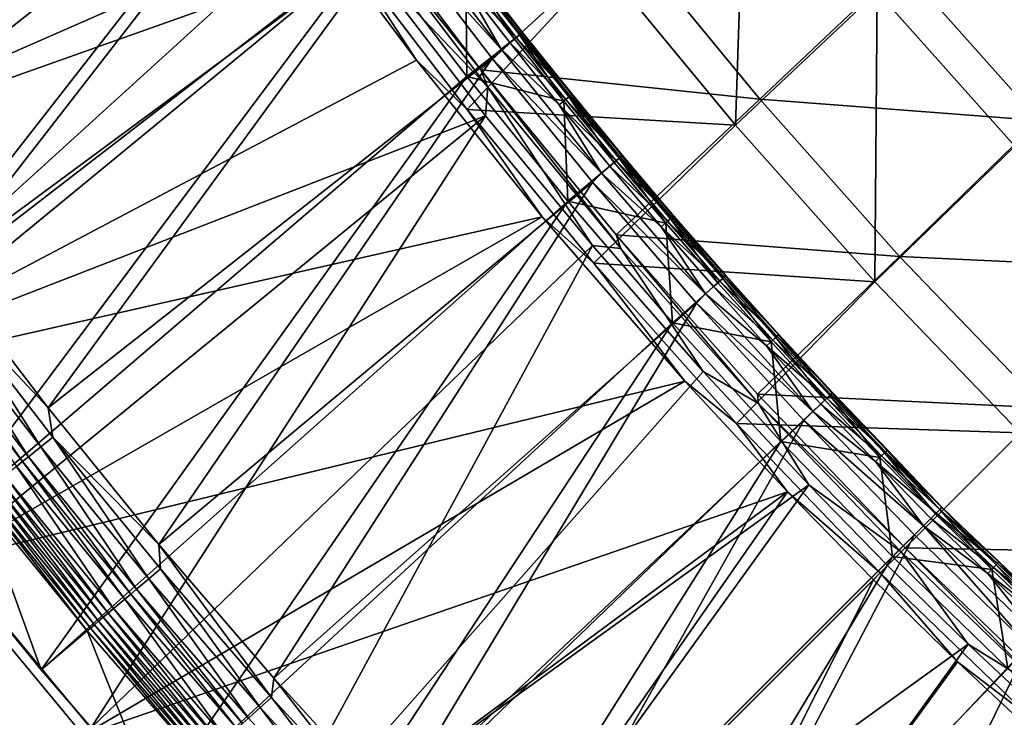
# Model space of a CAD drawing. Header units: metres. Extents: x -1 to 1402, y -1402 to 1.
# Tile 16 of 256: x 124 to 197, y -1209 to -1157. Entities that reach past the tile are written whole.
import ezdxf

# ---------------------------------------------------------------- set-up
doc = ezdxf.new("R2010")
doc.units = ezdxf.units.M

msp = doc.modelspace()

# ---------------------------------------------------------------- linework, layer by layer
at = {"layer": 'None0'}
for points in [[(98.733162, -1169.822754), (132.357529, -1126.819946, -29.823608), (89.524239, -1155.908936)], [(98.733162, -1169.822754), (140.606674, -1139.446899, -29.826214), (132.357529, -1126.819946, -29.823608)], [(88.900917, -1156.371094, -3), (138.356049, -1138.784546, -32.411072), (98.121849, -1170.299805, -3)], [(138.356049, -1138.784546, -32.411072), (145.77182, -1149.415039, -32.413006), (98.121849, -1170.299805, -3)], [(143.119034, -1143.095337, -29.826897), (140.606674, -1139.446899, -29.826214), (98.733162, -1169.822754)], [(177.240372, -1164.619873, -59.942352), (167.325256, -1152.586548, -59.943802), (177.962769, -1142.823608, -87.160927)], [(187.762222, -1154.682983, -87.157516), (177.240372, -1164.619873, -59.942352), (177.962769, -1142.823608, -87.160927)], [(149.371674, -1151.817139, -29.828396), (143.119034, -1143.095337, -29.826897), (98.733162, -1169.822754)], [(197.994629, -1166.160889, -87.155403), (187.762222, -1154.682983, -87.157516), (198.143677, -1144.894531, -114.50235)], [(148.736618, -1147.837524, -31.415039), (149.698318, -1149.802734, -30.668709), (158.303314, -1160.498535, -31.409178)], [(148.736618, -1147.837524, -31.415039), (158.303314, -1160.498535, -31.409178), (169.094452, -1150.576538, -58.524513)], [(98.121849, -1170.299805, -3), (145.77182, -1149.415039, -32.413006), (107.838593, -1183.887207, -3)], [(145.77182, -1149.415039, -32.413006), (153.509048, -1159.77771, -32.414616), (107.838593, -1183.887207, -3)], [(153.509048, -1159.77771, -32.414616), (145.77182, -1149.415039, -32.413006), (147.928421, -1151.202026, -32.846745)], [(158.808243, -1161.775269, -30.668417), (149.698318, -1149.802734, -30.668709), (149.371674, -1151.817139, -29.828396)], [(149.698318, -1149.802734, -30.668709), (158.808243, -1161.775269, -30.668417), (158.303314, -1160.498535, -31.409178)], [(158.303314, -1160.498535, -31.409178), (179.030594, -1162.673706, -58.518749), (169.094452, -1150.576538, -58.524513)], [(169.094452, -1150.576538, -58.524513), (179.030594, -1162.673706, -58.518749), (189.562317, -1152.733032, -85.751488)], [(153.509048, -1159.77771, -32.414616), (147.928421, -1151.202026, -32.846745), (157.272751, -1163.44104, -32.846664)], [(157.272751, -1163.44104, -32.846664), (147.928421, -1151.202026, -32.846745), (167.325256, -1152.586548, -59.943802)], [(149.371674, -1151.817139, -29.828396), (98.733162, -1169.822754), (108.43763, -1183.395752)], [(158.649887, -1163.910156, -29.830149), (149.371674, -1151.817139, -29.828396), (108.43763, -1183.395752)], [(158.808243, -1161.775269, -30.668417), (149.371674, -1151.817139, -29.828396), (158.649887, -1163.910156, -29.830149)], [(157.272751, -1163.44104, -32.846664), (167.325256, -1152.586548, -59.943802), (177.240372, -1164.619873, -59.942352)], [(179.030594, -1162.673706, -58.518749), (199.825256, -1164.258423, -85.746712), (189.562317, -1152.733032, -85.751488)], [(199.825256, -1164.258423, -85.746712), (210.08577, -1154.296509, -113.108521), (189.562317, -1152.733032, -85.751488)], [(187.601105, -1176.261475, -59.941448), (177.240372, -1164.619873, -59.942352), (187.762222, -1154.682983, -87.157516)], [(197.994629, -1166.160889, -87.155403), (187.601105, -1176.261475, -59.941448), (187.762222, -1154.682983, -87.157516)], [(107.838593, -1183.887207, -3), (153.509048, -1159.77771, -32.414616), (162.845581, -1171.41748, -32.416077)], [(162.845581, -1171.41748, -32.416077), (153.509048, -1159.77771, -32.414616), (157.272751, -1163.44104, -32.846664)], [(158.303314, -1160.498535, -31.409178), (158.808243, -1161.775269, -30.668417), (168.701416, -1173.788696, -30.66843)], [(158.303314, -1160.498535, -31.409178), (168.701416, -1173.788696, -30.66843), (168.353104, -1172.765137, -31.404984)], [(158.303314, -1160.498535, -31.409178), (168.353104, -1172.765137, -31.404984), (179.030594, -1162.673706, -58.518749)], [(166.595291, -1173.554688, -29.831249), (158.808243, -1161.775269, -30.668417), (158.649887, -1163.910156, -29.830149)], [(168.701416, -1173.788696, -30.66843), (158.808243, -1161.775269, -30.668417), (166.595291, -1173.554688, -29.831249)], [(168.353104, -1172.765137, -31.404984), (189.422379, -1174.36377, -58.515259), (179.030594, -1162.673706, -58.518749)], [(189.422379, -1174.36377, -58.515259), (199.825256, -1164.258423, -85.746712), (179.030594, -1162.673706, -58.518749)], [(162.845581, -1171.41748, -32.416077), (157.272751, -1163.44104, -32.846664), (166.690842, -1174.869873, -32.846558)], [(166.690842, -1174.869873, -32.846558), (157.272751, -1163.44104, -32.846664), (177.240372, -1164.619873, -59.942352)], [(158.649887, -1163.910156, -29.830149), (108.43763, -1183.395752), (118.628494, -1196.6073)], [(129.294907, -1209.437988), (158.649887, -1163.910156, -29.830149), (118.628494, -1196.6073)], [(166.595291, -1173.554688, -29.831249), (158.649887, -1163.910156, -29.830149), (129.294907, -1209.437988)], [(166.690842, -1174.869873, -32.846558), (177.240372, -1164.619873, -59.942352), (187.601105, -1176.261475, -59.941448)], [(210.516647, -1175.370605, -85.745232), (199.825256, -1164.258423, -85.746712), (189.422379, -1174.36377, -58.515259)], [(198.394516, -1187.492676, -59.951752), (187.601105, -1176.261475, -59.941448), (197.994629, -1166.160889, -87.155403)], [(107.838593, -1183.887207, -3), (162.845581, -1171.41748, -32.416077), (118.042015, -1197.113159, -3)], [(162.845581, -1171.41748, -32.416077), (173.464996, -1183.653809, -32.417179), (118.042015, -1197.113159, -3)], [(173.464996, -1183.653809, -32.417179), (162.845581, -1171.41748, -32.416077), (166.690842, -1174.869873, -32.846558)], [(178.955551, -1185.297729, -30.668549), (178.872879, -1184.616943, -31.402452), (168.353104, -1172.765137, -31.404984)], [(178.872879, -1184.616943, -31.402452), (189.422379, -1174.36377, -58.515259), (168.353104, -1172.765137, -31.404984)], [(168.701416, -1173.788696, -30.66843), (178.955551, -1185.297729, -30.668549), (168.353104, -1172.765137, -31.404984)], [(140.424713, -1221.869019), (166.595291, -1173.554688, -29.831249), (129.294907, -1209.437988)], [(174.82933, -1182.937256, -29.832048), (166.595291, -1173.554688, -29.831249), (140.424713, -1221.869019)], [(174.82933, -1182.937256, -29.832048), (168.701416, -1173.788696, -30.66843), (166.595291, -1173.554688, -29.831249)], [(178.955551, -1185.297729, -30.668549), (168.701416, -1173.788696, -30.66843), (174.82933, -1182.937256, -29.832048)], [(200.256454, -1185.630859, -58.51413), (189.422379, -1174.36377, -58.515259), (178.872879, -1184.616943, -31.402452)], [(200.256454, -1185.630859, -58.51413), (210.516647, -1175.370605, -85.745232), (189.422379, -1174.36377, -58.515259)], [(173.464996, -1183.653809, -32.417179), (166.690842, -1174.869873, -32.846558), (177.308746, -1186.798462, -32.84655)], [(177.308746, -1186.798462, -32.84655), (166.690842, -1174.869873, -32.846558), (187.601105, -1176.261475, -59.941448)], [(177.308746, -1186.798462, -32.84655), (187.601105, -1176.261475, -59.941448), (198.394516, -1187.492676, -59.951752)], [(182.677475, -1191.35791, -29.832514), (174.82933, -1182.937256, -29.832048), (140.424713, -1221.869019)], [(182.677475, -1191.35791, -29.832514), (178.955551, -1185.297729, -30.668549), (174.82933, -1182.937256, -29.832048)], [(118.042015, -1197.113159, -3), (173.464996, -1183.653809, -32.417179), (128.721222, -1209.957886, -3)], [(173.464996, -1183.653809, -32.417179), (181.102081, -1191.870728, -32.417645), (128.721222, -1209.957886, -3)], [(181.102081, -1191.870728, -32.417645), (173.464996, -1183.653809, -32.417179), (177.308746, -1186.798462, -32.84655)], [(189.849396, -1196.037842, -31.401554), (178.872879, -1184.616943, -31.402452), (178.955551, -1185.297729, -30.668549)], [(189.849396, -1196.037842, -31.401554), (200.256454, -1185.630859, -58.51413), (178.872879, -1184.616943, -31.402452)], [(189.56543, -1196.321899, -30.668564), (189.849396, -1196.037842, -31.401554), (178.955551, -1185.297729, -30.668549)], [(189.56543, -1196.321899, -30.668564), (178.955551, -1185.297729, -30.668549), (182.677475, -1191.35791, -29.832514)], [(200.256454, -1185.630859, -58.51413), (189.849396, -1196.037842, -31.401554), (211.523499, -1196.46521, -58.51524)], [(181.102081, -1191.870728, -32.417645), (177.308746, -1186.798462, -32.84655), (187.990402, -1197.896851, -32.846657)], [(187.990402, -1197.896851, -32.846657), (177.308746, -1186.798462, -32.84655), (198.394516, -1187.492676, -59.951752)], [(199.084167, -1208.574341, -32.846786), (187.990402, -1197.896851, -32.846657), (198.394516, -1187.492676, -59.951752)], [(128.721222, -1209.957886, -3), (181.102081, -1191.870728, -32.417645), (139.86409, -1222.40271, -3)], [(181.102081, -1191.870728, -32.417645), (151.456406, -1234.42981, -3), (139.86409, -1222.40271, -3)], [(182.677475, -1191.35791, -29.832514), (140.424713, -1221.869019), (152.003708, -1233.882446)], [(181.102081, -1191.870728, -32.417645), (187.483673, -1198.403564, -32.424305), (151.456406, -1234.42981, -3)], [(188.541702, -1197.345581, -29.832693), (182.677475, -1191.35791, -29.832514), (152.003708, -1233.882446)], [(187.483673, -1198.403564, -32.424305), (181.102081, -1191.870728, -32.417645), (187.990402, -1197.896851, -32.846657)], [(188.541702, -1197.345581, -29.832693), (189.56543, -1196.321899, -30.668564), (182.677475, -1191.35791, -29.832514)], [(188.541702, -1197.345581, -29.832693), (194.52951, -1203.209839, -29.832714), (189.56543, -1196.321899, -30.668564)], [(189.56543, -1196.321899, -30.668564), (200.589508, -1206.931763, -30.66881), (189.849396, -1196.037842, -31.401554)], [(194.52951, -1203.209839, -29.832714), (200.589508, -1206.931763, -30.66881), (189.56543, -1196.321899, -30.668564)], [(189.849396, -1196.037842, -31.401554), (201.270264, -1207.014771, -31.40233), (211.523499, -1196.46521, -58.51524)], [(200.589508, -1206.931763, -30.66881), (201.270264, -1207.014771, -31.40233), (189.849396, -1196.037842, -31.401554)], [(118.628494, -1196.6073), (60.32896, -1317.327759), (129.294907, -1209.437988)], [(128.721222, -1209.957886, -3), (60.330929, -1317.328491, -3), (118.042015, -1197.113159, -3)], [(194.52951, -1203.209839, -29.832714), (188.541702, -1197.345581, -29.832693), (152.003708, -1233.882446)], [(193.741577, -1204.521973, -32.417862), (187.483673, -1198.403564, -32.424305), (187.990402, -1197.896851, -32.846657)], [(199.084167, -1208.574341, -32.846786), (193.741577, -1204.521973, -32.417862), (187.990402, -1197.896851, -32.846657)], [(151.456406, -1234.42981, -3), (187.483673, -1198.403564, -32.424305), (163.483185, -1246.022583, -3)], [(187.483673, -1198.403564, -32.424305), (193.741577, -1204.521973, -32.417862), (163.483185, -1246.022583, -3)], [(164.016937, -1245.462036), (194.52951, -1203.209839, -29.832714), (152.003708, -1233.882446)], [(202.950348, -1211.058105, -29.832458), (194.52951, -1203.209839, -29.832714), (164.016937, -1245.462036)], [(194.52951, -1203.209839, -29.832714), (202.950348, -1211.058105, -29.832458), (200.589508, -1206.931763, -30.66881)], [(163.483185, -1246.022583, -3), (193.741577, -1204.521973, -32.417862), (201.697433, -1211.93689, -32.417622)], [(201.697433, -1211.93689, -32.417622), (193.741577, -1204.521973, -32.417862), (199.084167, -1208.574341, -32.846786)]]:
    msp.add_3dface(points, dxfattribs=at)
at = {"layer": 'None01'}
for points in [[(781.702271, -1150.81958, -541.977783), (785.378174, -1170.478882, -541.977783), (120.453018, -1274.459961, -541.977783)], [(781.702271, -1150.81958, -521.977783), (781.702271, -1150.81958, -541.977783), (120.453018, -1274.459961, -521.977783)], [(781.702271, -1150.81958, -541.977783), (120.453018, -1274.459961, -541.977783), (120.453018, -1274.459961, -521.977783)], [(120.453018, -1274.459961, -521.977783), (785.378174, -1170.478882, -521.977783), (781.702271, -1150.81958, -521.977783)], [(785.378174, -1170.478882, -541.977783), (124.129768, -1294.119019, -541.977783), (120.453018, -1274.459961, -541.977783)], [(124.129768, -1294.119019, -521.977783), (785.378174, -1170.478882, -521.977783), (120.453018, -1274.459961, -521.977783)], [(124.129768, -1294.119019, -521.977783), (124.129768, -1294.119019, -541.977783), (785.378174, -1170.478882, -521.977783)], [(124.129768, -1294.119019, -541.977783), (785.378174, -1170.478882, -541.977783), (785.378174, -1170.478882, -521.977783)]]:
    msp.add_3dface(points, dxfattribs=at)
at = {"layer": 'None012'}
for points in [[(94.541779, -1163.64209, 0.005715), (87.521324, -1152.751953, 0.005715), (129.998016, -1121.805542, -30.250669)], [(136.381592, -1131.894165, -30.250669), (94.541779, -1163.64209, 0.005715), (129.998016, -1121.805542, -30.250669)], [(103.233139, -1153.758423, 9.996095), (110.545135, -1164.598022, 9.996095), (138.399216, -1130.769531, -14.260289)], [(110.545135, -1164.598022, 9.996095), (145.030258, -1140.599487, -14.260289), (138.399216, -1130.769531, -14.260289)], [(101.86322, -1174.332275, 0.005715), (94.541779, -1163.64209, 0.005715), (136.381592, -1131.894165, -30.250669)], [(143.054047, -1141.793823, -30.250669), (101.86322, -1174.332275, 0.005715), (136.381592, -1131.894165, -30.250669)], [(110.545135, -1164.598022, 9.996095), (118.171761, -1175.224121, 9.996095), (145.030258, -1140.599487, -14.260289)], [(118.171761, -1175.224121, 9.996095), (151.942169, -1150.230103, -14.260289), (145.030258, -1140.599487, -14.260289)], [(109.481857, -1184.812622, 0.005715), (101.86322, -1174.332275, 0.005715), (143.054047, -1141.793823, -30.250669)], [(150.011841, -1151.494995, -30.250669), (109.481857, -1184.812622, 0.005715), (143.054047, -1141.793823, -30.250669)], [(152.627014, -1149.551392, -14.944202), (151.942169, -1150.230103, -14.260289), (159.809357, -1158.970215, -14.944121)], [(152.627014, -1149.551392, -14.944202), (159.809357, -1158.970215, -14.944121), (156.822983, -1153.795044, -15.803421)], [(118.171761, -1175.224121, 9.996095), (126.109131, -1185.626221, 9.996095), (151.942169, -1150.230103, -14.260289)], [(126.109131, -1185.626221, 9.996095), (159.131317, -1159.6521, -14.260289), (151.942169, -1150.230103, -14.260289)], [(151.942169, -1150.230103, -14.260289), (159.131317, -1159.6521, -14.260289), (159.809357, -1158.970215, -14.944121)], [(117.393173, -1195.073853, 0.005715), (109.481857, -1184.812622, 0.005715), (150.011841, -1151.494995, -30.250669)], [(157.251022, -1160.987915, -30.250669), (117.393173, -1195.073853, 0.005715), (150.011841, -1151.494995, -30.250669)], [(150.011841, -1151.494995, -30.250669), (157.173874, -1153.537964, -22.456442), (157.251022, -1160.987915, -30.250669)], [(157.644928, -1153.164551, -17.903316), (157.315903, -1153.416382, -16.802952), (161.253586, -1157.825439, -17.903322)], [(157.55632, -1153.240234, -21.387184), (157.768158, -1153.074219, -20.239758), (161.166397, -1157.902954, -21.387215)], [(157.797501, -1153.049072, -19.063421), (157.644928, -1153.164551, -17.903316), (161.404449, -1157.707764, -19.063452)], [(157.644928, -1153.164551, -17.903316), (161.253586, -1157.825439, -17.903322), (161.404449, -1157.707764, -19.063452)], [(157.768158, -1153.074219, -20.239758), (157.797501, -1153.049072, -19.063421), (161.37558, -1157.733521, -20.239799)], [(157.768158, -1153.074219, -20.239758), (161.37558, -1157.733521, -20.239799), (161.166397, -1157.902954, -21.387215)], [(157.797501, -1153.049072, -19.063421), (161.404449, -1157.707764, -19.063452), (161.37558, -1157.733521, -20.239799)], [(157.315903, -1153.416382, -16.802952), (156.822983, -1153.795044, -15.803421), (160.92836, -1158.082153, -16.802935)], [(156.822983, -1153.795044, -15.803421), (160.441208, -1158.468262, -15.803391), (160.92836, -1158.082153, -16.802935)], [(159.809357, -1158.970215, -14.944121), (160.441208, -1158.468262, -15.803391), (156.822983, -1153.795044, -15.803421)], [(157.173874, -1153.537964, -22.456442), (157.55632, -1153.240234, -21.387184), (160.78862, -1158.206665, -22.456442)], [(157.173874, -1153.537964, -22.456442), (160.78862, -1158.206665, -22.456442), (157.251022, -1160.987915, -30.250669)], [(157.315903, -1153.416382, -16.802952), (160.92836, -1158.082153, -16.802935), (161.253586, -1157.825439, -17.903322)], [(157.55632, -1153.240234, -21.387184), (161.166397, -1157.902954, -21.387215), (160.78862, -1158.206665, -22.456442)], [(157.251022, -1160.987915, -30.250669), (160.78862, -1158.206665, -22.456442), (164.471786, -1162.821411, -22.456442)], [(160.92836, -1158.082153, -16.802935), (160.441208, -1158.468262, -15.803391), (164.609192, -1162.694336, -16.802938)], [(160.78862, -1158.206665, -22.456442), (161.166397, -1157.902954, -21.387215), (164.471786, -1162.821411, -22.456442)], [(161.253586, -1157.825439, -17.903322), (160.92836, -1158.082153, -16.802935), (164.930527, -1162.432739, -17.903324)], [(160.92836, -1158.082153, -16.802935), (164.609192, -1162.694336, -16.802938), (164.930527, -1162.432739, -17.903324)], [(161.166397, -1157.902954, -21.387215), (161.37558, -1157.733521, -20.239799), (164.844803, -1162.511963, -21.387215)], [(161.166397, -1157.902954, -21.387215), (164.844803, -1162.511963, -21.387215), (164.471786, -1162.821411, -22.456442)], [(161.404449, -1157.707764, -19.063452), (161.253586, -1157.825439, -17.903322), (165.079681, -1162.312988, -19.063452)], [(161.253586, -1157.825439, -17.903322), (164.930527, -1162.432739, -17.903324), (165.079681, -1162.312988, -19.063452)], [(161.37558, -1157.733521, -20.239799), (161.404449, -1157.707764, -19.063452), (165.051285, -1162.339233, -20.239798)], [(161.37558, -1157.733521, -20.239799), (165.051285, -1162.339233, -20.239798), (164.844803, -1162.511963, -21.387215)], [(161.404449, -1157.707764, -19.063452), (165.079681, -1162.312988, -19.063452), (165.051285, -1162.339233, -20.239798)], [(159.809357, -1158.970215, -14.944121), (159.131317, -1159.6521, -14.260289), (167.266083, -1168.172974, -14.944153)], [(164.127914, -1163.087769, -15.803394), (160.441208, -1158.468262, -15.803391), (159.809357, -1158.970215, -14.944121)], [(159.809357, -1158.970215, -14.944121), (167.266083, -1168.172974, -14.944153), (164.127914, -1163.087769, -15.803394)], [(160.441208, -1158.468262, -15.803391), (164.127914, -1163.087769, -15.803394), (164.609192, -1162.694336, -16.802938)], [(126.109131, -1185.626221, 9.996095), (134.352646, -1195.793579, 9.996095), (159.131317, -1159.6521, -14.260289)], [(134.352646, -1195.793579, 9.996095), (166.593658, -1168.856445, -14.260289), (159.131317, -1159.6521, -14.260289)], [(159.131317, -1159.6521, -14.260289), (166.593658, -1168.856445, -14.260289), (167.266083, -1168.172974, -14.944153)], [(125.592094, -1205.106689, 0.005715), (117.393173, -1195.073853, 0.005715), (157.251022, -1160.987915, -30.250669)], [(164.766846, -1170.263428, -30.250669), (125.592094, -1205.106689, 0.005715), (157.251022, -1160.987915, -30.250669)], [(157.251022, -1160.987915, -30.250669), (164.471786, -1162.821411, -22.456442), (164.766846, -1170.263428, -30.250669)], [(164.609192, -1162.694336, -16.802938), (164.127914, -1163.087769, -15.803394), (168.357834, -1167.251831, -16.802958)], [(164.471786, -1162.821411, -22.456442), (164.844803, -1162.511963, -21.387215), (168.222656, -1167.381104, -22.456442)], [(164.930527, -1162.432739, -17.903324), (164.609192, -1162.694336, -16.802938), (168.675247, -1166.985596, -17.903322)], [(164.609192, -1162.694336, -16.802938), (168.357834, -1167.251831, -16.802958), (168.675247, -1166.985596, -17.903322)], [(164.844803, -1162.511963, -21.387215), (165.051285, -1162.339233, -20.239798), (168.590897, -1167.06604, -21.387186)], [(164.844803, -1162.511963, -21.387215), (168.590897, -1167.06604, -21.387186), (168.222656, -1167.381104, -22.456442)], [(165.079681, -1162.312988, -19.063452), (164.930527, -1162.432739, -17.903324), (168.822617, -1166.863525, -19.063427)], [(164.930527, -1162.432739, -17.903324), (168.675247, -1166.985596, -17.903322), (168.822617, -1166.863525, -19.063427)], [(165.051285, -1162.339233, -20.239798), (165.079681, -1162.312988, -19.063452), (168.794693, -1166.890259, -20.239763)], [(165.051285, -1162.339233, -20.239798), (168.794693, -1166.890259, -20.239763), (168.590897, -1167.06604, -21.387186)], [(165.079681, -1162.312988, -19.063452), (168.822617, -1166.863525, -19.063427), (168.794693, -1166.890259, -20.239763)], [(164.127914, -1163.087769, -15.803394), (167.882507, -1167.652466, -15.803427), (168.357834, -1167.251831, -16.802958)], [(167.266083, -1168.172974, -14.944153), (167.882507, -1167.652466, -15.803427), (164.127914, -1163.087769, -15.803394)], [(164.471786, -1162.821411, -22.456442), (168.222656, -1167.381104, -22.456442), (164.766846, -1170.263428, -30.250669)], [(168.222656, -1167.381104, -22.456442), (168.590897, -1167.06604, -21.387186), (172.040466, -1171.884521, -22.456442)], [(168.675247, -1166.985596, -17.903322), (168.357834, -1167.251831, -16.802958), (172.487167, -1171.482788, -17.903318)], [(168.590897, -1167.06604, -21.387186), (168.794693, -1166.890259, -20.239763), (172.404022, -1171.564209, -21.38714)], [(168.590897, -1167.06604, -21.387186), (172.404022, -1171.564209, -21.38714), (172.040466, -1171.884521, -22.456442)], [(168.822617, -1166.863525, -19.063427), (168.675247, -1166.985596, -17.903322), (172.632721, -1171.358521, -19.063391)], [(168.675247, -1166.985596, -17.903322), (172.487167, -1171.482788, -17.903318), (172.632721, -1171.358521, -19.063391)], [(168.794693, -1166.890259, -20.239763), (168.822617, -1166.863525, -19.063427), (172.605194, -1171.38562, -20.239708)], [(168.794693, -1166.890259, -20.239763), (172.605194, -1171.38562, -20.239708), (172.404022, -1171.564209, -21.38714)], [(168.822617, -1166.863525, -19.063427), (172.632721, -1171.358521, -19.063391), (172.605194, -1171.38562, -20.239708)], [(164.766846, -1170.263428, -30.250669), (168.222656, -1167.381104, -22.456442), (172.040466, -1171.884521, -22.456442)], [(171.704376, -1172.161133, -15.803475), (167.882507, -1167.652466, -15.803427), (167.266083, -1168.172974, -14.944153)], [(168.357834, -1167.251831, -16.802958), (167.882507, -1167.652466, -15.803427), (172.173721, -1171.753662, -16.802986)], [(167.882507, -1167.652466, -15.803427), (171.704376, -1172.161133, -15.803475), (172.173721, -1171.753662, -16.802986)], [(168.357834, -1167.251831, -16.802958), (172.173721, -1171.753662, -16.802986), (172.487167, -1171.482788, -17.903318)], [(167.266083, -1168.172974, -14.944153), (166.593658, -1168.856445, -14.260289), (174.992004, -1177.151123, -14.944246)], [(167.266083, -1168.172974, -14.944153), (174.992004, -1177.151123, -14.944246), (171.704376, -1172.161133, -15.803475)], [(134.352646, -1195.793579, 9.996095), (142.894119, -1205.714722, 9.996095), (166.593658, -1168.856445, -14.260289)], [(142.894119, -1205.714722, 9.996095), (174.323059, -1177.834473, -14.260289), (166.593658, -1168.856445, -14.260289)], [(166.593658, -1168.856445, -14.260289), (174.323059, -1177.834473, -14.260289), (174.992004, -1177.151123, -14.944246)], [(134.072998, -1214.902466, 0.005715), (125.592094, -1205.106689, 0.005715), (164.766846, -1170.263428, -30.250669)], [(172.553925, -1179.312622, -30.250669), (134.072998, -1214.902466, 0.005715), (164.766846, -1170.263428, -30.250669)], [(164.766846, -1170.263428, -30.250669), (172.040466, -1171.884521, -22.456442), (172.553925, -1179.312622, -30.250669)], [(172.487167, -1171.482788, -17.903318), (172.173721, -1171.753662, -16.802986), (176.365768, -1175.92334, -17.903313)], [(172.404022, -1171.564209, -21.38714), (172.605194, -1171.38562, -20.239708), (176.283478, -1176.005371, -21.387093)], [(172.632721, -1171.358521, -19.063391), (172.487167, -1171.482788, -17.903318), (176.50943, -1175.796875, -19.063349)], [(172.487167, -1171.482788, -17.903318), (176.365768, -1175.92334, -17.903313), (176.50943, -1175.796875, -19.063349)], [(172.605194, -1171.38562, -20.239708), (172.632721, -1171.358521, -19.063391), (176.482178, -1175.824219, -20.239645)], [(172.605194, -1171.38562, -20.239708), (176.482178, -1175.824219, -20.239645), (176.283478, -1176.005371, -21.387093)], [(172.632721, -1171.358521, -19.063391), (176.50943, -1175.796875, -19.063349), (176.482178, -1175.824219, -20.239645)], [(172.173721, -1171.753662, -16.802986), (171.704376, -1172.161133, -15.803475), (176.056335, -1176.198853, -16.803017)], [(171.704376, -1172.161133, -15.803475), (175.592957, -1176.613037, -15.80353), (176.056335, -1176.198853, -16.803017)], [(174.992004, -1177.151123, -14.944246), (175.592957, -1176.613037, -15.80353), (171.704376, -1172.161133, -15.803475)], [(172.040466, -1171.884521, -22.456442), (172.404022, -1171.564209, -21.38714), (175.924454, -1176.330566, -22.456442)], [(172.040466, -1171.884521, -22.456442), (175.924454, -1176.330566, -22.456442), (172.553925, -1179.312622, -30.250669)], [(172.173721, -1171.753662, -16.802986), (176.056335, -1176.198853, -16.803017), (176.365768, -1175.92334, -17.903313)], [(172.404022, -1171.564209, -21.38714), (176.283478, -1176.005371, -21.387093), (175.924454, -1176.330566, -22.456442)], [(118.171761, -1175.224121, 9.996095), (118.761421, -1177.809448, 10.480633), (126.109131, -1185.626221, 9.996095)], [(176.365768, -1175.92334, -17.903313), (176.056335, -1176.198853, -16.803017), (180.310394, -1180.306274, -17.903309)], [(176.283478, -1176.005371, -21.387093), (176.482178, -1175.824219, -20.239645), (180.228561, -1180.38855, -21.387047)], [(176.50943, -1175.796875, -19.063349), (176.365768, -1175.92334, -17.903313), (180.452087, -1180.177612, -19.063311)], [(176.365768, -1175.92334, -17.903313), (180.310394, -1180.306274, -17.903309), (180.452087, -1180.177612, -19.063311)], [(176.482178, -1175.824219, -20.239645), (176.50943, -1175.796875, -19.063349), (180.424988, -1180.204956, -20.23959)], [(176.482178, -1175.824219, -20.239645), (180.424988, -1180.204956, -20.23959), (180.228561, -1180.38855, -21.387047)], [(176.50943, -1175.796875, -19.063349), (180.452087, -1180.177612, -19.063311), (180.424988, -1180.204956, -20.23959)], [(172.553925, -1179.312622, -30.250669), (175.924454, -1176.330566, -22.456442), (179.87381, -1180.71814, -22.456442)], [(179.547531, -1181.006836, -15.80358), (175.592957, -1176.613037, -15.80353), (174.992004, -1177.151123, -14.944246)], [(176.056335, -1176.198853, -16.803017), (175.592957, -1176.613037, -15.80353), (180.00499, -1180.586182, -16.803047)], [(175.592957, -1176.613037, -15.80353), (179.547531, -1181.006836, -15.80358), (180.00499, -1180.586182, -16.803047)], [(175.924454, -1176.330566, -22.456442), (176.283478, -1176.005371, -21.387093), (179.87381, -1180.71814, -22.456442)], [(176.056335, -1176.198853, -16.803017), (180.00499, -1180.586182, -16.803047), (180.310394, -1180.306274, -17.903309)], [(176.283478, -1176.005371, -21.387093), (180.228561, -1180.38855, -21.387047), (179.87381, -1180.71814, -22.456442)], [(174.992004, -1177.151123, -14.944246), (174.323059, -1177.834473, -14.260289), (182.981293, -1185.895874, -14.944335)], [(174.992004, -1177.151123, -14.944246), (182.981293, -1185.895874, -14.944335), (179.547531, -1181.006836, -15.80358)], [(118.761421, -1177.809448, 10.480633), (117.850281, -1178.499146, 10.748099), (125.582314, -1188.530518, 10.748107)], [(118.761421, -1177.809448, 10.480633), (126.474403, -1187.815674, 10.480628), (126.109131, -1185.626221, 9.996095)], [(126.474403, -1187.815674, 10.480628), (118.761421, -1177.809448, 10.480633), (125.582314, -1188.530518, 10.748107)], [(142.894119, -1205.714722, 9.996095), (151.724304, -1215.37793, 9.996095), (174.323059, -1177.834473, -14.260289)], [(151.724304, -1215.37793, 9.996095), (182.312637, -1186.577637, -14.260289), (174.323059, -1177.834473, -14.260289)], [(174.323059, -1177.834473, -14.260289), (182.312637, -1186.577637, -14.260289), (182.981293, -1185.895874, -14.944335)], [(117.850281, -1178.499146, 10.748099), (116.915604, -1179.206787, 10.786997), (124.667122, -1189.263916, 10.787012)], [(125.582314, -1188.530518, 10.748107), (117.850281, -1178.499146, 10.748099), (124.667122, -1189.263916, 10.787012)], [(116.915604, -1179.206787, 10.786997), (116.450455, -1179.55896, 10.719651), (124.211685, -1189.628784, 10.71965)], [(124.211685, -1189.628784, 10.71965), (116.450455, -1179.55896, 10.719651), (123.763458, -1189.988037, 10.595307)], [(124.667122, -1189.263916, 10.787012), (116.915604, -1179.206787, 10.786997), (124.211685, -1189.628784, 10.71965)], [(142.829742, -1224.452393, 0.005715), (134.072998, -1214.902466, 0.005715), (172.553925, -1179.312622, -30.250669)], [(180.606384, -1188.126709, -30.250669), (142.829742, -1224.452393, 0.005715), (172.553925, -1179.312622, -30.250669)], [(172.553925, -1179.312622, -30.250669), (179.87381, -1180.71814, -22.456442), (180.606384, -1188.126709, -30.250669)], [(180.310394, -1180.306274, -17.903309), (180.00499, -1180.586182, -16.803047), (184.319931, -1184.630371, -17.903307)], [(180.228561, -1180.38855, -21.387047), (180.424988, -1180.204956, -20.23959), (184.238251, -1184.712402, -21.387005)], [(180.452087, -1180.177612, -19.063311), (180.310394, -1180.306274, -17.903309), (184.459579, -1184.499512, -19.063276)], [(180.310394, -1180.306274, -17.903309), (184.319931, -1184.630371, -17.903307), (184.459579, -1184.499512, -19.063276)], [(180.424988, -1180.204956, -20.23959), (180.452087, -1180.177612, -19.063311), (184.432526, -1184.526733, -20.239538)], [(180.424988, -1180.204956, -20.23959), (184.432526, -1184.526733, -20.239538), (184.238251, -1184.712402, -21.387005)], [(180.452087, -1180.177612, -19.063311), (184.459579, -1184.499512, -19.063276), (184.432526, -1184.526733, -20.239538)], [(180.00499, -1180.586182, -16.803047), (179.547531, -1181.006836, -15.80358), (184.018585, -1184.914673, -16.803076)], [(179.547531, -1181.006836, -15.80358), (183.567062, -1185.341553, -15.803628), (184.018585, -1184.914673, -16.803076)], [(182.981293, -1185.895874, -14.944335), (183.567062, -1185.341553, -15.803628), (179.547531, -1181.006836, -15.80358)], [(179.87381, -1180.71814, -22.456442), (180.228561, -1180.38855, -21.387047), (183.887619, -1185.046387, -22.456442)], [(179.87381, -1180.71814, -22.456442), (183.887619, -1185.046387, -22.456442), (180.606384, -1188.126709, -30.250669)], [(180.00499, -1180.586182, -16.803047), (184.018585, -1184.914673, -16.803076), (184.319931, -1184.630371, -17.903307)], [(180.228561, -1180.38855, -21.387047), (184.238251, -1184.712402, -21.387005), (183.887619, -1185.046387, -22.456442)], [(183.887619, -1185.046387, -22.456442), (184.238251, -1184.712402, -21.387005), (187.964935, -1189.314209, -22.456442)], [(184.319931, -1184.630371, -17.903307), (184.018585, -1184.914673, -16.803076), (188.393127, -1188.894409, -17.903305)], [(184.238251, -1184.712402, -21.387005), (184.432526, -1184.526733, -20.239538), (188.311462, -1188.976196, -21.386961)], [(184.238251, -1184.712402, -21.387005), (188.311462, -1188.976196, -21.386961), (187.964935, -1189.314209, -22.456442)], [(184.459579, -1184.499512, -19.063276), (184.319931, -1184.630371, -17.903307), (188.530685, -1188.761353, -19.063242)], [(184.319931, -1184.630371, -17.903307), (188.393127, -1188.894409, -17.903305), (188.530685, -1188.761353, -19.063242)], [(184.432526, -1184.526733, -20.239538), (184.459579, -1184.499512, -19.063276), (188.503632, -1188.788452, -20.239485)], [(184.432526, -1184.526733, -20.239538), (188.503632, -1188.788452, -20.239485), (188.311462, -1188.976196, -21.386961)], [(184.459579, -1184.499512, -19.063276), (188.530685, -1188.761353, -19.063242), (188.503632, -1188.788452, -20.239485)], [(180.606384, -1188.126709, -30.250669), (183.887619, -1185.046387, -22.456442), (187.964935, -1189.314209, -22.456442)], [(187.650345, -1189.615967, -15.803678), (183.567062, -1185.341553, -15.803628), (182.981293, -1185.895874, -14.944335)], [(184.018585, -1184.914673, -16.803076), (183.567062, -1185.341553, -15.803628), (188.095901, -1189.182983, -16.803106)], [(183.567062, -1185.341553, -15.803628), (187.650345, -1189.615967, -15.803678), (188.095901, -1189.182983, -16.803106)], [(184.018585, -1184.914673, -16.803076), (188.095901, -1189.182983, -16.803106), (188.393127, -1188.894409, -17.903305)], [(126.109131, -1185.626221, 9.996095), (126.474403, -1187.815674, 10.480628), (134.352646, -1195.793579, 9.996095)], [(182.981293, -1185.895874, -14.944335), (182.312637, -1186.577637, -14.260289), (191.210983, -1194.392944, -14.950663)], [(182.981293, -1185.895874, -14.944335), (191.210983, -1194.392944, -14.950663), (187.650345, -1189.615967, -15.803678)], [(151.724304, -1215.37793, 9.996095), (160.833145, -1224.770752, 9.996095), (182.312637, -1186.577637, -14.260289)], [(160.833145, -1224.770752, 9.996095), (190.541031, -1195.062866, -14.260289), (182.312637, -1186.577637, -14.260289)], [(182.312637, -1186.577637, -14.260289), (190.541031, -1195.062866, -14.260289), (191.210983, -1194.392944, -14.950663)], [(126.474403, -1187.815674, 10.480628), (125.582314, -1188.530518, 10.748107), (133.595856, -1198.338379, 10.748116)], [(126.474403, -1187.815674, 10.480628), (134.468231, -1197.599121, 10.480623), (134.352646, -1195.793579, 9.996095)], [(134.468231, -1197.599121, 10.480623), (126.474403, -1187.815674, 10.480628), (133.595856, -1198.338379, 10.748116)], [(151.855606, -1233.748291, 0.005715), (142.829742, -1224.452393, 0.005715), (180.606384, -1188.126709, -30.250669)], [(188.911957, -1196.691895, -30.250669), (151.855606, -1233.748291, 0.005715), (180.606384, -1188.126709, -30.250669)], [(188.911957, -1196.691895, -30.250669), (180.606384, -1188.126709, -30.250669), (187.964935, -1189.314209, -22.456442)], [(125.582314, -1188.530518, 10.748107), (124.667122, -1189.263916, 10.787012), (132.700806, -1199.096924, 10.787026)], [(133.595856, -1198.338379, 10.748116), (125.582314, -1188.530518, 10.748107), (132.700806, -1199.096924, 10.787026)], [(187.964935, -1189.314209, -22.456442), (188.311462, -1188.976196, -21.386961), (192.093964, -1193.51001, -22.456442)], [(188.393127, -1188.894409, -17.903305), (188.095901, -1189.182983, -16.803106), (192.420227, -1193.183716, -17.940363)], [(188.311462, -1188.976196, -21.386961), (188.503632, -1188.788452, -20.239485), (192.430161, -1193.173706, -21.384371)], [(188.311462, -1188.976196, -21.386961), (192.430161, -1193.173706, -21.384371), (192.093964, -1193.51001, -22.456442)], [(188.530685, -1188.761353, -19.063242), (188.393127, -1188.894409, -17.903305), (192.572876, -1193.031006, -19.068869)], [(188.393127, -1188.894409, -17.903305), (192.420227, -1193.183716, -17.940363), (192.572876, -1193.031006, -19.068869)], [(188.503632, -1188.788452, -20.239485), (188.530685, -1188.761353, -19.063242), (192.589371, -1193.014526, -20.233046)], [(188.503632, -1188.788452, -20.239485), (192.589371, -1193.014526, -20.233046), (192.430161, -1193.173706, -21.384371)], [(188.530685, -1188.761353, -19.063242), (192.572876, -1193.031006, -19.068869), (192.589371, -1193.014526, -20.233046)], [(124.211685, -1189.628784, 10.71965), (123.763458, -1189.988037, 10.595307), (131.817078, -1199.845947, 10.595291)], [(124.667122, -1189.263916, 10.787012), (124.211685, -1189.628784, 10.71965), (132.255402, -1199.474487, 10.719648)], [(132.255402, -1199.474487, 10.719648), (124.211685, -1189.628784, 10.71965), (131.817078, -1199.845947, 10.595291)], [(132.700806, -1199.096924, 10.787026), (124.667122, -1189.263916, 10.787012), (132.255402, -1199.474487, 10.719648)], [(188.095901, -1189.182983, -16.803106), (187.650345, -1189.615967, -15.803678), (192.153214, -1193.450684, -16.854446)], [(187.650345, -1189.615967, -15.803678), (191.755707, -1193.848145, -15.834533), (192.153214, -1193.450684, -16.854446)], [(191.210983, -1194.392944, -14.950663), (191.755707, -1193.848145, -15.834533), (187.650345, -1189.615967, -15.803678)], [(192.093964, -1193.51001, -22.456442), (188.911957, -1196.691895, -30.250669), (187.964935, -1189.314209, -22.456442)], [(188.095901, -1189.182983, -16.803106), (192.153214, -1193.450684, -16.854446), (192.420227, -1193.183716, -17.940363)], [(123.763458, -1189.988037, 10.595307), (122.905479, -1190.675415, 10.181062), (130.978149, -1200.556885, 10.181085)], [(131.817078, -1199.845947, 10.595291), (123.763458, -1189.988037, 10.595307), (130.978149, -1200.556885, 10.181085)], [(122.12571, -1191.300171, 9.559807), (121.774681, -1191.581299, 9.178522), (129.872986, -1201.493164, 9.178516)], [(122.503845, -1190.997192, 9.895089), (122.12571, -1191.300171, 9.559807), (130.215973, -1201.202637, 9.559782)], [(130.215973, -1201.202637, 9.559782), (122.12571, -1191.300171, 9.559807), (129.872986, -1201.493164, 9.178516)], [(122.905479, -1190.675415, 10.181062), (122.503845, -1190.997192, 9.895089), (130.585526, -1200.889526, 9.895085)], [(130.585526, -1200.889526, 9.895085), (122.503845, -1190.997192, 9.895089), (130.215973, -1201.202637, 9.559782)], [(130.978149, -1200.556885, 10.181085), (122.905479, -1190.675415, 10.181062), (130.585526, -1200.889526, 9.895085)], [(121.453728, -1191.838379, 8.755349), (121.165619, -1192.06897, 8.294526), (129.278229, -1201.996826, 8.294528)], [(121.774681, -1191.581299, 9.178522), (121.453728, -1191.838379, 8.755349), (129.559494, -1201.758789, 8.755362)], [(129.559494, -1201.758789, 8.755362), (121.453728, -1191.838379, 8.755349), (129.278229, -1201.996826, 8.294528)], [(129.872986, -1201.493164, 9.178516), (121.774681, -1191.581299, 9.178522), (129.559494, -1201.758789, 8.755362)], [(117.393173, -1195.073853, 0.005715), (125.592094, -1205.106689, 0.005715), (120.913536, -1192.270752, 7.799943)], [(120.913536, -1192.270752, 7.799943), (129.031906, -1202.205444, 7.799943), (121.165619, -1192.06897, 8.294526)], [(125.592094, -1205.106689, 0.005715), (129.031906, -1202.205444, 7.799943), (120.913536, -1192.270752, 7.799943)], [(121.165619, -1192.06897, 8.294526), (129.031906, -1202.205444, 7.799943), (129.278229, -1201.996826, 8.294528)], [(192.153214, -1193.450684, -16.854446), (191.755707, -1193.848145, -15.834533), (196.42128, -1197.508301, -16.803106)], [(196.290039, -1197.639282, -22.456442), (192.093964, -1193.51001, -22.456442), (192.430161, -1193.173706, -21.384371)], [(192.420227, -1193.183716, -17.940363), (192.153214, -1193.450684, -16.854446), (196.709839, -1197.21106, -17.903305)], [(192.153214, -1193.450684, -16.854446), (196.42128, -1197.508301, -16.803106), (196.709839, -1197.21106, -17.903305)], [(192.572876, -1193.031006, -19.068869), (192.420227, -1193.183716, -17.940363), (196.842941, -1197.073608, -19.063242)], [(192.420227, -1193.183716, -17.940363), (196.709839, -1197.21106, -17.903305), (196.842941, -1197.073608, -19.063242)], [(192.430161, -1193.173706, -21.384371), (192.589371, -1193.014526, -20.233046), (196.628036, -1197.292725, -21.386961)], [(196.628036, -1197.292725, -21.386961), (196.290039, -1197.639282, -22.456442), (192.430161, -1193.173706, -21.384371)], [(192.589371, -1193.014526, -20.233046), (192.572876, -1193.031006, -19.068869), (196.815826, -1197.100586, -20.239485)], [(192.572876, -1193.031006, -19.068869), (196.842941, -1197.073608, -19.063242), (196.815826, -1197.100586, -20.239485)], [(192.589371, -1193.014526, -20.233046), (196.815826, -1197.100586, -20.239485), (196.628036, -1197.292725, -21.386961)], [(188.911957, -1196.691895, -30.250669), (192.093964, -1193.51001, -22.456442), (196.290039, -1197.639282, -22.456442)], [(191.755707, -1193.848145, -15.834533), (191.210983, -1194.392944, -14.950663), (195.988266, -1197.953857, -15.803678)], [(191.755707, -1193.848145, -15.834533), (195.988266, -1197.953857, -15.803678), (196.42128, -1197.508301, -16.803106)], [(190.541031, -1195.062866, -14.260289), (199.026215, -1203.29126, -14.260289), (191.210983, -1194.392944, -14.950663)], [(191.210983, -1194.392944, -14.950663), (199.708374, -1202.622925, -14.944335), (195.988266, -1197.953857, -15.803678)], [(199.026215, -1203.29126, -14.260289), (199.708374, -1202.622925, -14.944335), (191.210983, -1194.392944, -14.950663)], [(170.225998, -1233.879639, 9.996095), (190.541031, -1195.062866, -14.260289), (160.833145, -1224.770752, 9.996095)], [(199.026215, -1203.29126, -14.260289), (190.541031, -1195.062866, -14.260289), (170.225998, -1233.879639, 9.996095)], [(134.352646, -1195.793579, 9.996095), (134.468231, -1197.599121, 10.480623), (142.737091, -1207.151245, 10.480619)], [(142.737091, -1207.151245, 10.480619), (142.894119, -1205.714722, 9.996095), (134.352646, -1195.793579, 9.996095)], [(161.151566, -1242.77417, 0.005715), (151.855606, -1233.748291, 0.005715), (188.911957, -1196.691895, -30.250669)], [(161.151566, -1242.77417, 0.005715), (188.911957, -1196.691895, -30.250669), (197.477173, -1204.997559, -30.250669)], [(197.477173, -1204.997559, -30.250669), (188.911957, -1196.691895, -30.250669), (196.290039, -1197.639282, -22.456442)], [(196.628036, -1197.292725, -21.386961), (196.815826, -1197.100586, -20.239485), (200.891785, -1201.365967, -21.387005)], [(196.842941, -1197.073608, -19.063242), (196.709839, -1197.21106, -17.903305), (201.104736, -1201.144653, -19.063276)], [(196.815826, -1197.100586, -20.239485), (196.842941, -1197.073608, -19.063242), (201.07753, -1201.171753, -20.239538)], [(196.815826, -1197.100586, -20.239485), (201.07753, -1201.171753, -20.239538), (200.891785, -1201.365967, -21.387005)], [(196.842941, -1197.073608, -19.063242), (201.104736, -1201.144653, -19.063276), (201.07753, -1201.171753, -20.239538)], [(133.595856, -1198.338379, 10.748116), (141.88501, -1207.914551, 10.748124), (134.468231, -1197.599121, 10.480623)], [(134.468231, -1197.599121, 10.480623), (141.88501, -1207.914551, 10.748124), (142.737091, -1207.151245, 10.480619)], [(196.42128, -1197.508301, -16.803106), (195.988266, -1197.953857, -15.803678), (200.68956, -1201.585571, -16.803076)], [(200.557861, -1201.716553, -22.456442), (196.290039, -1197.639282, -22.456442), (196.628036, -1197.292725, -21.386961)], [(197.477173, -1204.997559, -30.250669), (196.290039, -1197.639282, -22.456442), (200.557861, -1201.716553, -22.456442)], [(196.709839, -1197.21106, -17.903305), (196.42128, -1197.508301, -16.803106), (200.973862, -1201.284302, -17.903307)], [(196.42128, -1197.508301, -16.803106), (200.68956, -1201.585571, -16.803076), (200.973862, -1201.284302, -17.903307)], [(200.891785, -1201.365967, -21.387005), (200.557861, -1201.716553, -22.456442), (196.628036, -1197.292725, -21.386961)], [(196.709839, -1197.21106, -17.903305), (200.973862, -1201.284302, -17.903307), (201.104736, -1201.144653, -19.063276)], [(133.595856, -1198.338379, 10.748116), (132.700806, -1199.096924, 10.787026), (141.010681, -1208.697754, 10.787042)], [(141.88501, -1207.914551, 10.748124), (133.595856, -1198.338379, 10.748116), (141.010681, -1208.697754, 10.787042)], [(195.988266, -1197.953857, -15.803678), (200.262711, -1202.037109, -15.803628), (200.68956, -1201.585571, -16.803076)], [(195.988266, -1197.953857, -15.803678), (199.708374, -1202.622925, -14.944335), (200.262711, -1202.037109, -15.803628)], [(132.700806, -1199.096924, 10.787026), (132.255402, -1199.474487, 10.719648), (140.575607, -1209.087524, 10.719646)], [(141.010681, -1208.697754, 10.787042), (132.700806, -1199.096924, 10.787026), (140.575607, -1209.087524, 10.719646)], [(131.817078, -1199.845947, 10.595291), (130.978149, -1200.556885, 10.181085), (139.328156, -1210.204956, 10.181108)], [(132.255402, -1199.474487, 10.719648), (131.817078, -1199.845947, 10.595291), (140.147461, -1209.471069, 10.595275)], [(140.147461, -1209.471069, 10.595275), (131.817078, -1199.845947, 10.595291), (139.328156, -1210.204956, 10.181108)], [(140.575607, -1209.087524, 10.719646), (132.255402, -1199.474487, 10.719648), (140.147461, -1209.471069, 10.595275)], [(130.978149, -1200.556885, 10.181085), (130.585526, -1200.889526, 9.895085), (138.944855, -1210.54834, 9.895082)], [(139.328156, -1210.204956, 10.181108), (130.978149, -1200.556885, 10.181085), (138.944855, -1210.54834, 9.895082)], [(129.872986, -1201.493164, 9.178516), (129.559494, -1201.758789, 8.755362), (137.943741, -1211.444824, 8.755374)], [(130.215973, -1201.202637, 9.559782), (129.872986, -1201.493164, 9.178516), (138.249496, -1211.171021, 9.17851)], [(138.249496, -1211.171021, 9.17851), (129.872986, -1201.493164, 9.178516), (137.943741, -1211.444824, 8.755374)], [(130.585526, -1200.889526, 9.895085), (130.215973, -1201.202637, 9.559782), (138.584152, -1210.871338, 9.559757)], [(138.584152, -1210.871338, 9.559757), (130.215973, -1201.202637, 9.559782), (138.249496, -1211.171021, 9.17851)], [(138.944855, -1210.54834, 9.895082), (130.585526, -1200.889526, 9.895085), (138.584152, -1210.871338, 9.559757)], [(125.592094, -1205.106689, 0.005715), (134.072998, -1214.902466, 0.005715), (129.031906, -1202.205444, 7.799943)], [(129.031906, -1202.205444, 7.799943), (137.42952, -1211.905151, 7.799943), (129.278229, -1201.996826, 8.294528)], [(134.072998, -1214.902466, 0.005715), (137.42952, -1211.905151, 7.799943), (129.031906, -1202.205444, 7.799943)], [(129.559494, -1201.758789, 8.755362), (129.278229, -1201.996826, 8.294528), (137.669632, -1211.690186, 8.294529)], [(129.278229, -1201.996826, 8.294528), (137.42952, -1211.905151, 7.799943), (137.669632, -1211.690186, 8.294529)], [(137.943741, -1211.444824, 8.755374), (129.559494, -1201.758789, 8.755362), (137.669632, -1211.690186, 8.294529)], [(179.889221, -1242.709839, 9.996095), (199.026215, -1203.29126, -14.260289), (170.225998, -1233.879639, 9.996095)], [(207.769424, -1211.280884, -14.260289), (199.026215, -1203.29126, -14.260289), (179.889221, -1242.709839, 9.996095)], [(206.29126, -1213.049927, -30.250669), (161.151566, -1242.77417, 0.005715), (197.477173, -1204.997559, -30.250669)], [(151.274857, -1216.463745, 10.480615), (142.894119, -1205.714722, 9.996095), (142.737091, -1207.151245, 10.480619)], [(151.274857, -1216.463745, 10.480615), (151.724304, -1215.37793, 9.996095), (142.894119, -1205.714722, 9.996095)], [(142.737091, -1207.151245, 10.480619), (141.88501, -1207.914551, 10.748124), (150.443573, -1217.25061, 10.748132)], [(150.443573, -1217.25061, 10.748132), (151.274857, -1216.463745, 10.480615), (142.737091, -1207.151245, 10.480619)], [(149.5905, -1218.057983, 10.787057), (141.88501, -1207.914551, 10.748124), (141.010681, -1208.697754, 10.787042)], [(141.88501, -1207.914551, 10.748124), (149.5905, -1218.057983, 10.787057), (150.443573, -1217.25061, 10.748132)]]:
    msp.add_3dface(points, dxfattribs=at)

doc.saveas('drawing.dxf')
